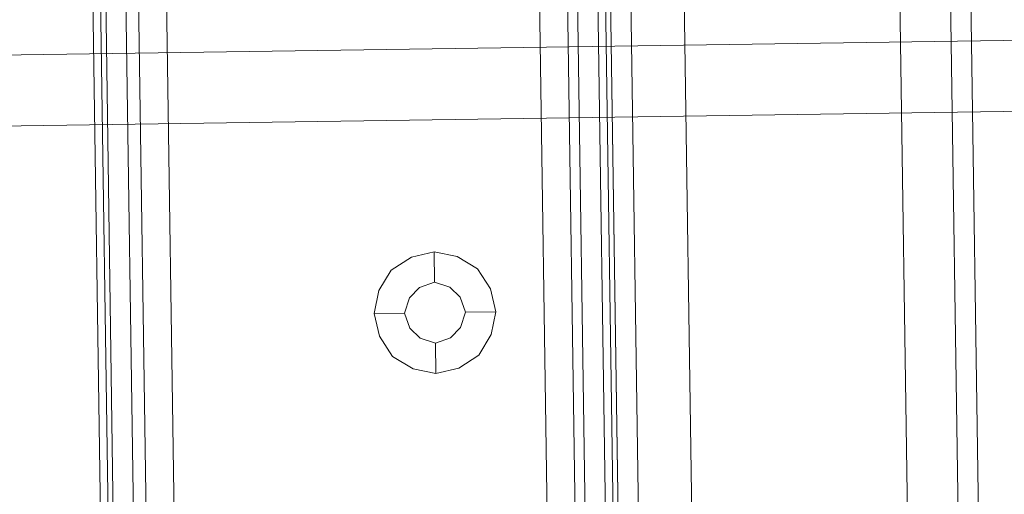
# Model space of a CAD drawing. Extents: x 147111805 to 147230536, y 410950310 to 411028142.
# Tile 129 of 256: x 147184156 to 147184238, y 410980371 to 410980410. Entities that reach past the tile are written whole.
import ezdxf

# ---------------------------------------------------------------- set-up
doc = ezdxf.new("R2010")
doc.units = 0
doc.header["$LTSCALE"] = 100
doc.layers.add('T--A9041--_VERHARDINGEN_Tegels', color=9, linetype='Continuous', transparency=0.3)
doc.layers.add('T--L9071--_TERREINMEUBILAIR_Stoelen', color=1, linetype='Continuous')

# ---------------------------------------------------------------- blocks, each defined once
blk = doc.blocks.new('Picknicktafel 180x160cm')
at = {"layer": 'T--L9071--_TERREINMEUBILAIR_Stoelen', "lineweight": 0}
for p, q in [((198.6396153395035, 0), (198.6396153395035, 1589.116922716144)), ((216.5826199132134, 0), (216.5826199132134, 1589.116922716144)), ((194.2066377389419, 1588.06145185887), (194.2066377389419, 1.055470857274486)), ((220.8045033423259, 1588.06145185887), (220.8045033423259, 1.055470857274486)), ((192.5178843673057, 3.588600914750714), (192.5178843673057, 1585.528321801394)), ((222.4932567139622, 3.588600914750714), (222.4932567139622, 1585.528321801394)), ((192.5178843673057, 1540.565263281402), (192.5178843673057, 48.55165943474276)), ((222.4932567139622, 1540.565263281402), (222.4932567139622, 48.55165943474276)), ((194.2066377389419, 1538.032133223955), (194.2066377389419, 51.08478949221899)), ((220.8045033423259, 1538.032133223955), (220.8045033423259, 51.08478949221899)), ((198.6396153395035, 52.14026034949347), (198.6396153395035, 1537.187756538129)), ((216.5826199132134, 1537.187756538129), (216.5826199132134, 52.14026034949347)), ((149.454673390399, 10.55470857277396), (149.454673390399, 277.7999296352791)), ((149.454673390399, 10.55470857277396), (149.454673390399, 277.7999296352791)), ((150.510144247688, 10.55470857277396), (150.510144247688, 277.7999296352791)), ((153.2543684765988, 10.55470857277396), (153.2543684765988, 277.7999296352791)), ((155.5764043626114, 277.7999296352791), (155.5764043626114, 10.55470857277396)), ((186.6072475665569, 10.55470857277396), (186.6072475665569, 277.7999296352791)), ((186.6072475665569, 10.55470857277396), (186.6072475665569, 277.7999296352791)), ((189.7736601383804, 10.55470857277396), (189.7736601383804, 277.7999296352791)), ((192.095696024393, 10.55470857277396), (192.095696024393, 277.7999296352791)), ((192.5178843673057, 277.7999296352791), (192.5178843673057, 10.55470857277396)), ((149.454673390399, 259.8569250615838), (149.454673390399, 28.28661897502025)), ((150.0879559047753, 28.28661897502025), (150.0879559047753, 259.8569250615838)), ((152.1988976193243, 28.28661897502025), (152.1988976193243, 259.8569250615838)), ((155.5764043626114, 28.28661897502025), (155.5764043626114, 259.8569250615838)), ((155.5764043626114, 28.28661897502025), (155.5764043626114, 259.8569250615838)), ((186.6072475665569, 259.8569250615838), (186.6072475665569, 28.28661897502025)), ((188.929283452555, 28.28661897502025), (188.929283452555, 259.8569250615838)), ((191.4624135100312, 28.28661897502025), (191.4624135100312, 259.8569250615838)), ((192.5178843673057, 28.28661897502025), (192.5178843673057, 259.8569250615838)), ((192.5178843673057, 28.28661897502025), (192.5178843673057, 259.8569250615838)), ((1794.089363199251, 131.0894804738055), (6.121730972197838, 131.0894804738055)), ((6.121730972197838, 131.0894804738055), (1794.089363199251, 131.0894804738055)), ((1794.089363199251, 131.0894804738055), (6.121730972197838, 131.0894804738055)), ((1794.089363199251, 131.0894804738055), (6.121730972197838, 131.0894804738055)), ((6.121730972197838, 125.1788436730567), (1794.089363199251, 125.1788436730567)), ((1794.089363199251, 125.1788436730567), (6.121730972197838, 125.1788436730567)), ((1794.089363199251, 125.1788436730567), (6.121730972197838, 125.1788436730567)), ((1794.089363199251, 125.1788436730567), (6.121730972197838, 125.1788436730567)), ((175.6303506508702, 113.7797584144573), (177.5301981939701, 114.2019467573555)), ((177.5301981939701, 114.2019467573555), (179.43004573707, 113.7797584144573)), ((177.5301981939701, 114.2019467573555), (177.5301981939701, 111.6688166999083)), ((173.941597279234, 112.7242875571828), (175.6303506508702, 113.7797584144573)), ((179.43004573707, 113.7797584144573), (181.1187991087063, 112.7242875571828)), ((172.8861264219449, 111.035534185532), (173.941597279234, 112.7242875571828)), ((181.1187991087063, 112.7242875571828), (182.1742699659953, 111.035534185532)), ((177.5301981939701, 111.6688166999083), (176.263633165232, 111.2466283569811)), ((176.263633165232, 111.2466283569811), (177.5301981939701, 111.6688166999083)), ((178.7967632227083, 111.2466283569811), (177.5301981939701, 111.6688166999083)), ((177.5301981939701, 111.6688166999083), (178.7967632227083, 111.2466283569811)), ((172.4639380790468, 109.1356866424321), (172.8861264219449, 111.035534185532)), ((176.263633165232, 111.2466283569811), (175.4192564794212, 110.4022516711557)), ((175.4192564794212, 110.4022516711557), (176.263633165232, 111.2466283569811)), ((179.6411399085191, 110.4022516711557), (178.7967632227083, 111.2466283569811)), ((178.7967632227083, 111.2466283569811), (179.6411399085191, 110.4022516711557)), ((182.1742699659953, 111.035534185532), (182.5964583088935, 109.1356866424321)), ((175.4192564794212, 110.4022516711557), (174.9970681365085, 109.1356866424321)), ((174.9970681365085, 109.1356866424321), (175.4192564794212, 110.4022516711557)), ((180.0633282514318, 109.1356866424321), (179.6411399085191, 110.4022516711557)), ((179.6411399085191, 110.4022516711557), (180.0633282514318, 109.1356866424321)), ((172.8861264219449, 107.2358390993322), (172.4639380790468, 109.1356866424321)), ((172.4639380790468, 109.1356866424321), (172.4639380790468, 109.1356866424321)), ((172.4639380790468, 109.1356866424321), (174.9970681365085, 109.1356866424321)), ((174.9970681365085, 109.1356866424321), (175.4192564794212, 107.8691216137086)), ((175.4192564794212, 107.8691216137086), (174.9970681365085, 109.1356866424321)), ((174.9970681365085, 109.1356866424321), (174.9970681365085, 109.1356866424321)), ((179.6411399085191, 107.8691216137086), (180.0633282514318, 109.1356866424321)), ((180.0633282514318, 109.1356866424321), (179.6411399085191, 107.8691216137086)), ((180.0633282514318, 109.1356866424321), (180.0633282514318, 109.1356866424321)), ((182.5964583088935, 109.1356866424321), (180.0633282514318, 109.1356866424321)), ((182.5964583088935, 109.1356866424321), (182.1742699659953, 107.2358390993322)), ((175.4192564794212, 107.8691216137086), (176.263633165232, 107.0247449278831)), ((176.263633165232, 107.0247449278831), (175.4192564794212, 107.8691216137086)), ((178.7967632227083, 107.0247449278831), (179.6411399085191, 107.8691216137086)), ((179.6411399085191, 107.8691216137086), (178.7967632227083, 107.0247449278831)), ((173.941597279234, 105.5470857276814), (172.8861264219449, 107.2358390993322)), ((176.263633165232, 107.0247449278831), (177.5301981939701, 106.602556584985)), ((177.5301981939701, 106.602556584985), (176.263633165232, 107.0247449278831)), ((177.5301981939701, 106.602556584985), (178.7967632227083, 107.0247449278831)), ((178.7967632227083, 107.0247449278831), (177.5301981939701, 106.602556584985)), ((177.5301981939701, 104.0694265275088), (177.5301981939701, 106.602556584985)), ((182.1742699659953, 107.2358390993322), (181.1187991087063, 105.5470857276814)), ((175.6303506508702, 104.4916148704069), (173.941597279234, 105.5470857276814)), ((181.1187991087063, 105.5470857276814), (179.43004573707, 104.4916148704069)), ((177.5301981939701, 104.0694265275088), (175.6303506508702, 104.4916148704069)), ((179.43004573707, 104.4916148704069), (177.5301981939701, 104.0694265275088))]:
    blk.add_line(p, q, dxfattribs=at)

msp = doc.modelspace()

# ---------------------------------------------------------------- hatches: boundary and pattern name
at = {"layer": 'T--A9041--_VERHARDINGEN_Tegels'}
h = msp.add_hatch(dxfattribs=at)
h.set_pattern_fill('ANSI37', color=256, scale=200, angle=45)
h.set_pattern_definition([(90, (0, 0), (-635, 0), []), (180, (0, 0), (0, -635), [])])
h.paths.add_polyline_path([(147190078.1486338, 410991756.4179381), (147190048.6327146, 410993756.2001289), (147189886, 411004255), (147184436, 411004255), (147184436, 411003375), (147181049.9018662, 411003374.9999999), (147181043.1003716, 411000675.0044289), (147181056, 411000674.9999998), (147188886, 411000675), (147188886, 410998065), (147189571, 410998065), (147189571, 410997065), (147188886, 410997065), (147188886, 410994455), (147181056, 410994455), (147181040.9647505, 410994455.0051623), (147181039.0343014, 410987549.1051784), (147182124.0163228, 410987549.1051784), (147182124.0163228, 410985174.1051784), (147181037.4034005, 410985174.1051784), (147181028.8834921, 410972766.9858332), (147181689.38947, 410972780.0966348), (147190353.3638374, 410972785.8197682), (147190319.8840117, 410975378.2017957)])

# ---------------------------------------------------------------- block references
at = {"layer": 'T--L9071--_TERREINMEUBILAIR_Stoelen', "rotation": 0.8455994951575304}
msp.add_blockref('Picknicktafel 180x160cm', (147184014.7146086, 410980274.0736587), dxfattribs=at)

doc.saveas('drawing.dxf')
